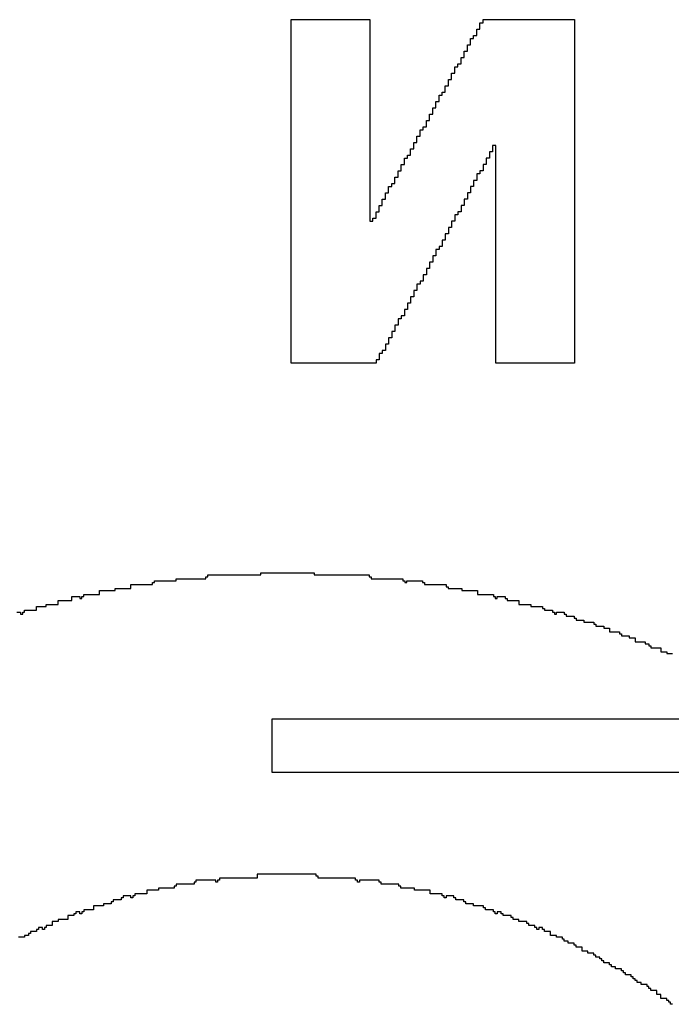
# Model space of a CAD drawing. Header units: millimetres. Extents: x -0.08 to 3.17, y -0.08 to 4.88.
# Tile 29 of 256: x 1.06 to 1.15, y 0.48 to 0.61. Entities that reach past the tile are written whole.
import ezdxf

# ---------------------------------------------------------------- set-up
doc = ezdxf.new("R2010")
doc.units = ezdxf.units.MM
doc.header["$MEASUREMENT"] = 0
doc.layers.add('BottomOverlay', color=54, linetype='Continuous')
doc.layers.add('TopOverlay', color=2, linetype='Continuous')

msp = doc.modelspace()

# ---------------------------------------------------------------- linework, layer by layer
at = {"layer": 'BottomOverlay'}
for p, q in [((1.09707, 0.56412), (1.09707, 0.60944)), ((1.09707, 0.60944), (1.10746, 0.60944)), ((1.10746, 0.60944), (1.10746, 0.58283)), ((1.12201, 0.60819), (1.12201, 0.60902)), ((1.12201, 0.60902), (1.12243, 0.60902)), ((1.12243, 0.60902), (1.12243, 0.60944)), ((1.12243, 0.60944), (1.13448, 0.60944)), ((1.13448, 0.60944), (1.13448, 0.59198)), ((1.12076, 0.60611), (1.12076, 0.60694)), ((1.12076, 0.60694), (1.12118, 0.60694)), ((1.12118, 0.60694), (1.12118, 0.60736)), ((1.12118, 0.60736), (1.12159, 0.60736)), ((1.12159, 0.60736), (1.12159, 0.60819)), ((1.12159, 0.60819), (1.12201, 0.60819)), ((1.12035, 0.60528), (1.12035, 0.60611)), ((1.12035, 0.60611), (1.12076, 0.60611)), ((1.11952, 0.60362), (1.11952, 0.60445)), ((1.11952, 0.60445), (1.11993, 0.60445)), ((1.11993, 0.60445), (1.11993, 0.60528)), ((1.11993, 0.60528), (1.12035, 0.60528)), ((1.11868, 0.60237), (1.11868, 0.6032)), ((1.11868, 0.6032), (1.1191, 0.6032)), ((1.1191, 0.6032), (1.1191, 0.60362)), ((1.1191, 0.60362), (1.11952, 0.60362)), ((1.11827, 0.60154), (1.11827, 0.60237)), ((1.11827, 0.60237), (1.11868, 0.60237)), ((1.11744, 0.59987), (1.11744, 0.60071)), ((1.11744, 0.60071), (1.11785, 0.60071)), ((1.11785, 0.60071), (1.11785, 0.60154)), ((1.11785, 0.60154), (1.11827, 0.60154)), ((1.11661, 0.59863), (1.11661, 0.59946)), ((1.11661, 0.59946), (1.11702, 0.59946)), ((1.11702, 0.59946), (1.11702, 0.59987)), ((1.11702, 0.59987), (1.11744, 0.59987)), ((1.11619, 0.5978), (1.11619, 0.59863)), ((1.11619, 0.59863), (1.11661, 0.59863)), ((1.11536, 0.59613), (1.11536, 0.59696)), ((1.11536, 0.59696), (1.11577, 0.59696)), ((1.11577, 0.59696), (1.11577, 0.5978)), ((1.11577, 0.5978), (1.11619, 0.5978)), ((1.11453, 0.59489), (1.11453, 0.5953)), ((1.11453, 0.5953), (1.11494, 0.5953)), ((1.11494, 0.5953), (1.11494, 0.59613)), ((1.11494, 0.59613), (1.11536, 0.59613)), ((1.1137, 0.59322), (1.1137, 0.59405)), ((1.1137, 0.59405), (1.11411, 0.59405)), ((1.11411, 0.59405), (1.11411, 0.59489)), ((1.11411, 0.59489), (1.11453, 0.59489)), ((1.11328, 0.59239), (1.11328, 0.59322)), ((1.11328, 0.59322), (1.1137, 0.59322)), ((1.12409, 0.59281), (1.12367, 0.59281)), ((1.12367, 0.59281), (1.12367, 0.59198)), ((1.12409, 0.56412), (1.12409, 0.59281)), ((1.11245, 0.59114), (1.11245, 0.59156)), ((1.11245, 0.59156), (1.11286, 0.59156)), ((1.11286, 0.59156), (1.11286, 0.59239)), ((1.11286, 0.59239), (1.11328, 0.59239)), ((1.12367, 0.59198), (1.12326, 0.59198)), ((1.12326, 0.59198), (1.12326, 0.59114)), ((1.13448, 0.59198), (1.13448, 0.59156)), ((1.13448, 0.59156), (1.13448, 0.56412)), ((1.11162, 0.58948), (1.11162, 0.59031)), ((1.11162, 0.59031), (1.11203, 0.59031)), ((1.11203, 0.59031), (1.11203, 0.59114)), ((1.11203, 0.59114), (1.11245, 0.59114)), ((1.12284, 0.59031), (1.12243, 0.59031)), ((1.12243, 0.59031), (1.12243, 0.58948)), ((1.12326, 0.59114), (1.12284, 0.59114)), ((1.12284, 0.59114), (1.12284, 0.59031)), ((1.1112, 0.58865), (1.1112, 0.58948)), ((1.1112, 0.58948), (1.11162, 0.58948)), ((1.12201, 0.58907), (1.12159, 0.58907)), ((1.12159, 0.58907), (1.12159, 0.58823)), ((1.12243, 0.58948), (1.12201, 0.58948)), ((1.12201, 0.58948), (1.12201, 0.58907)), ((1.11037, 0.5874), (1.11037, 0.58782)), ((1.11037, 0.58782), (1.11079, 0.58782)), ((1.11079, 0.58782), (1.11079, 0.58865)), ((1.11079, 0.58865), (1.1112, 0.58865)), ((1.12159, 0.58823), (1.12118, 0.58823)), ((1.12118, 0.58823), (1.12118, 0.5874)), ((1.10954, 0.58574), (1.10954, 0.58657)), ((1.10954, 0.58657), (1.10995, 0.58657)), ((1.10995, 0.58657), (1.10995, 0.5874)), ((1.10995, 0.5874), (1.11037, 0.5874)), ((1.12076, 0.58657), (1.12035, 0.58657)), ((1.12035, 0.58657), (1.12035, 0.58574)), ((1.12118, 0.5874), (1.12076, 0.5874)), ((1.12076, 0.5874), (1.12076, 0.58657)), ((1.10871, 0.58408), (1.10871, 0.58491)), ((1.10871, 0.58491), (1.10912, 0.58491)), ((1.10912, 0.58491), (1.10912, 0.58574)), ((1.10912, 0.58574), (1.10954, 0.58574)), ((1.11993, 0.58491), (1.11952, 0.58491)), ((1.11952, 0.58491), (1.11952, 0.58408)), ((1.12035, 0.58574), (1.11993, 0.58574)), ((1.11993, 0.58574), (1.11993, 0.58491)), ((1.10829, 0.58325), (1.10829, 0.58408)), ((1.10829, 0.58408), (1.10871, 0.58408)), ((1.1191, 0.58366), (1.11868, 0.58366)), ((1.11868, 0.58366), (1.11868, 0.58283)), ((1.11952, 0.58408), (1.1191, 0.58408)), ((1.1191, 0.58408), (1.1191, 0.58366)), ((1.10746, 0.58283), (1.10788, 0.58283)), ((1.10788, 0.58283), (1.10788, 0.58325)), ((1.10788, 0.58325), (1.10829, 0.58325)), ((1.11868, 0.58283), (1.11827, 0.58283)), ((1.11827, 0.58283), (1.11827, 0.582)), ((1.11785, 0.58117), (1.11744, 0.58117)), ((1.11744, 0.58117), (1.11744, 0.58034)), ((1.11827, 0.582), (1.11785, 0.582)), ((1.11785, 0.582), (1.11785, 0.58117)), ((1.11744, 0.58034), (1.11702, 0.58034)), ((1.11702, 0.58034), (1.11702, 0.5795)), ((1.11661, 0.57909), (1.11619, 0.57909)), ((1.11619, 0.57909), (1.11619, 0.57826)), ((1.11702, 0.5795), (1.11661, 0.5795)), ((1.11661, 0.5795), (1.11661, 0.57909)), ((1.11577, 0.57743), (1.11536, 0.57743)), ((1.11536, 0.57743), (1.11536, 0.57659)), ((1.11619, 0.57826), (1.11577, 0.57826)), ((1.11577, 0.57826), (1.11577, 0.57743)), ((1.11494, 0.57576), (1.11453, 0.57576)), ((1.11453, 0.57576), (1.11453, 0.57493)), ((1.11536, 0.57659), (1.11494, 0.57659)), ((1.11494, 0.57659), (1.11494, 0.57576)), ((1.11411, 0.57452), (1.1137, 0.57452)), ((1.1137, 0.57452), (1.1137, 0.57368)), ((1.11453, 0.57493), (1.11411, 0.57493)), ((1.11411, 0.57493), (1.11411, 0.57452)), ((1.1137, 0.57368), (1.11328, 0.57368)), ((1.11328, 0.57368), (1.11328, 0.57285)), ((1.11286, 0.57202), (1.11245, 0.57202)), ((1.11245, 0.57202), (1.11245, 0.57119)), ((1.11328, 0.57285), (1.11286, 0.57285)), ((1.11286, 0.57285), (1.11286, 0.57202)), ((1.11245, 0.57119), (1.11203, 0.57119)), ((1.11203, 0.57119), (1.11203, 0.57036)), ((1.11162, 0.56994), (1.1112, 0.56994)), ((1.1112, 0.56994), (1.1112, 0.56911)), ((1.11203, 0.57036), (1.11162, 0.57036)), ((1.11162, 0.57036), (1.11162, 0.56994)), ((1.11079, 0.56828), (1.11037, 0.56828)), ((1.11037, 0.56828), (1.11037, 0.56745)), ((1.1112, 0.56911), (1.11079, 0.56911)), ((1.11079, 0.56911), (1.11079, 0.56828)), ((1.11037, 0.56745), (1.10995, 0.56745)), ((1.10995, 0.56745), (1.10995, 0.56662)), ((1.10912, 0.56537), (1.10871, 0.56537)), ((1.10871, 0.56537), (1.10871, 0.56454)), ((1.10954, 0.56579), (1.10912, 0.56579)), ((1.10912, 0.56579), (1.10912, 0.56537)), ((1.10995, 0.56662), (1.10954, 0.56662)), ((1.10954, 0.56662), (1.10954, 0.56579)), ((1.10829, 0.56412), (1.09707, 0.56412)), ((1.10871, 0.56454), (1.10829, 0.56454)), ((1.10829, 0.56454), (1.10829, 0.56412)), ((1.13448, 0.56412), (1.12409, 0.56412)), ((1.09457, 0.51008), (1.09457, 0.51715)), ((1.09457, 0.51715), (2.00415, 0.51715)), ((1.44252, 0.51008), (1.09457, 0.51008))]:
    msp.add_line(p, q, dxfattribs=at)
at = {"layer": 'TopOverlay'}
for p, q in [((1.08192, 0.53539), (1.08192, 0.53565)), ((1.08192, 0.53565), (1.08582, 0.53565)), ((1.08582, 0.53565), (1.08582, 0.53591)), ((1.08582, 0.53591), (1.08608, 0.53591)), ((1.08608, 0.53591), (1.08608, 0.53617)), ((1.08608, 0.53617), (1.0931, 0.53617)), ((1.0931, 0.53617), (1.0931, 0.53643)), ((1.0931, 0.53643), (1.10012, 0.53643)), ((1.10012, 0.53643), (1.10012, 0.53617)), ((1.10012, 0.53617), (1.1074, 0.53617)), ((1.1074, 0.53617), (1.1074, 0.53591)), ((1.1074, 0.53591), (1.10766, 0.53591)), ((1.10766, 0.53591), (1.10766, 0.53565)), ((1.10766, 0.53565), (1.11182, 0.53565)), ((1.11182, 0.53565), (1.11182, 0.53539)), ((1.07386, 0.53408), (1.07386, 0.53434)), ((1.07386, 0.53434), (1.07594, 0.53434)), ((1.07594, 0.53434), (1.07594, 0.53487)), ((1.07594, 0.53487), (1.0788, 0.53487)), ((1.0788, 0.53487), (1.0788, 0.53513)), ((1.0788, 0.53513), (1.07906, 0.53513)), ((1.07906, 0.53513), (1.07906, 0.53539)), ((1.07906, 0.53539), (1.08192, 0.53539)), ((1.11182, 0.53539), (1.11208, 0.53539)), ((1.11208, 0.53539), (1.11208, 0.53513)), ((1.11208, 0.53513), (1.11234, 0.53513)), ((1.11234, 0.53513), (1.11234, 0.53539)), ((1.11234, 0.53539), (1.11442, 0.53539)), ((1.11442, 0.53539), (1.11442, 0.53513)), ((1.11442, 0.53513), (1.11468, 0.53513)), ((1.11468, 0.53513), (1.11468, 0.53487)), ((1.11468, 0.53487), (1.11754, 0.53487)), ((1.11754, 0.53487), (1.11754, 0.5346)), ((1.11754, 0.5346), (1.1178, 0.5346)), ((1.1178, 0.5346), (1.1178, 0.53434)), ((1.1178, 0.53434), (1.11962, 0.53434)), ((1.11962, 0.53434), (1.11962, 0.53408)), ((1.06814, 0.53278), (1.06814, 0.5333)), ((1.06814, 0.5333), (1.06918, 0.5333)), ((1.06918, 0.5333), (1.06918, 0.53304)), ((1.06918, 0.53304), (1.06944, 0.53304)), ((1.06944, 0.53304), (1.06944, 0.5333)), ((1.06944, 0.5333), (1.0697, 0.5333)), ((1.0697, 0.5333), (1.0697, 0.53356)), ((1.0697, 0.53356), (1.07178, 0.53356)), ((1.07178, 0.53356), (1.07178, 0.53408)), ((1.07178, 0.53408), (1.07386, 0.53408)), ((1.11962, 0.53408), (1.1217, 0.53408)), ((1.1217, 0.53408), (1.1217, 0.53356)), ((1.1217, 0.53356), (1.12378, 0.53356)), ((1.12378, 0.53356), (1.12378, 0.5333)), ((1.12378, 0.5333), (1.12404, 0.5333)), ((1.12404, 0.5333), (1.12404, 0.53304)), ((1.12404, 0.53304), (1.1243, 0.53304)), ((1.1243, 0.53304), (1.1243, 0.5333)), ((1.1243, 0.5333), (1.12534, 0.5333)), ((1.12534, 0.5333), (1.12534, 0.53304)), ((1.12534, 0.53304), (1.1256, 0.53304)), ((1.1256, 0.53304), (1.1256, 0.53278)), ((1.06346, 0.53148), (1.06346, 0.532)), ((1.06346, 0.532), (1.06476, 0.532)), ((1.06476, 0.532), (1.06476, 0.53226)), ((1.06476, 0.53226), (1.06632, 0.53226)), ((1.06632, 0.53226), (1.06632, 0.53278)), ((1.06632, 0.53278), (1.06814, 0.53278)), ((1.1256, 0.53278), (1.12716, 0.53278)), ((1.12716, 0.53278), (1.12716, 0.53226)), ((1.12716, 0.53226), (1.12873, 0.53226)), ((1.12873, 0.53226), (1.12873, 0.532)), ((1.12873, 0.532), (1.13029, 0.532)), ((1.13029, 0.532), (1.13029, 0.53174)), ((1.13029, 0.53174), (1.13055, 0.53174)), ((1.13055, 0.53174), (1.13055, 0.53148)), ((1.06085, 0.53122), (1.06137, 0.53122)), ((1.06137, 0.53122), (1.06137, 0.53096)), ((1.06137, 0.53096), (1.06164, 0.53096)), ((1.06164, 0.53096), (1.06164, 0.53122)), ((1.06164, 0.53122), (1.0619, 0.53122)), ((1.0619, 0.53122), (1.0619, 0.53148)), ((1.0619, 0.53148), (1.06346, 0.53148)), ((1.13055, 0.53148), (1.13159, 0.53148)), ((1.13159, 0.53148), (1.13159, 0.53122)), ((1.13159, 0.53122), (1.13185, 0.53122)), ((1.13185, 0.53122), (1.13185, 0.53096)), ((1.13185, 0.53096), (1.13211, 0.53096)), ((1.13211, 0.53096), (1.13211, 0.53122)), ((1.13211, 0.53122), (1.13315, 0.53122)), ((1.13315, 0.53122), (1.13315, 0.53096)), ((1.13315, 0.53096), (1.13341, 0.53096)), ((1.13341, 0.53096), (1.13341, 0.5307)), ((1.13341, 0.5307), (1.13445, 0.5307)), ((1.13445, 0.5307), (1.13445, 0.53044)), ((1.13445, 0.53044), (1.13471, 0.53044)), ((1.13471, 0.53044), (1.13471, 0.53018)), ((1.13471, 0.53018), (1.13575, 0.53018)), ((1.13575, 0.53018), (1.13575, 0.52992)), ((1.13575, 0.52992), (1.13705, 0.52992)), ((1.13705, 0.52992), (1.13705, 0.52966)), ((1.13705, 0.52966), (1.13731, 0.52966)), ((1.13731, 0.52966), (1.13731, 0.5294)), ((1.13731, 0.5294), (1.13835, 0.5294)), ((1.13835, 0.5294), (1.13835, 0.52914)), ((1.13835, 0.52914), (1.13913, 0.52914)), ((1.13913, 0.52914), (1.13913, 0.52862)), ((1.13913, 0.52862), (1.14043, 0.52862)), ((1.14043, 0.52862), (1.14043, 0.52836)), ((1.14043, 0.52836), (1.14069, 0.52836)), ((1.14069, 0.52836), (1.14069, 0.5281)), ((1.14069, 0.5281), (1.14173, 0.5281)), ((1.14173, 0.5281), (1.14173, 0.52784)), ((1.14173, 0.52784), (1.14251, 0.52784)), ((1.14251, 0.52784), (1.14251, 0.52732)), ((1.14251, 0.52732), (1.14381, 0.52732)), ((1.14381, 0.52732), (1.14381, 0.52706)), ((1.14381, 0.52706), (1.14433, 0.52706)), ((1.14433, 0.52706), (1.14433, 0.5268)), ((1.14433, 0.5268), (1.14459, 0.5268)), ((1.14459, 0.5268), (1.14459, 0.52654)), ((1.14459, 0.52654), (1.14589, 0.52654)), ((1.14589, 0.52654), (1.14589, 0.52602)), ((1.14589, 0.52602), (1.14667, 0.52602)), ((1.14667, 0.52602), (1.14667, 0.52576)), ((1.14667, 0.52576), (1.14745, 0.52576)), ((1.09388, 0.49664), (1.09258, 0.49664)), ((1.09258, 0.49664), (1.09258, 0.49612)), ((1.09414, 0.49664), (1.09388, 0.49664)), ((1.10038, 0.49664), (1.09414, 0.49664)), ((1.10038, 0.49638), (1.10038, 0.49664)), ((1.08426, 0.49534), (1.08192, 0.49534)), ((1.08192, 0.49534), (1.08192, 0.49508)), ((1.08452, 0.4956), (1.08426, 0.4956)), ((1.08426, 0.4956), (1.08426, 0.49534)), ((1.08712, 0.49586), (1.08452, 0.49586)), ((1.08452, 0.49586), (1.08452, 0.4956)), ((1.08712, 0.4956), (1.08712, 0.49586)), ((1.08738, 0.4956), (1.08712, 0.4956)), ((1.08764, 0.49586), (1.08738, 0.49586)), ((1.08738, 0.49586), (1.08738, 0.4956)), ((1.09258, 0.49612), (1.08764, 0.49612)), ((1.08764, 0.49612), (1.08764, 0.49586)), ((1.10064, 0.49638), (1.10038, 0.49638)), ((1.10064, 0.49612), (1.10064, 0.49638)), ((1.10558, 0.49612), (1.10064, 0.49612)), ((1.10558, 0.49586), (1.10558, 0.49612)), ((1.10584, 0.49586), (1.10558, 0.49586)), ((1.10584, 0.4956), (1.10584, 0.49586)), ((1.1061, 0.4956), (1.10584, 0.4956)), ((1.1087, 0.49586), (1.1061, 0.49586)), ((1.1061, 0.49586), (1.1061, 0.4956)), ((1.1087, 0.4956), (1.1087, 0.49586)), ((1.10896, 0.4956), (1.1087, 0.4956)), ((1.10896, 0.49534), (1.10896, 0.4956)), ((1.1113, 0.49534), (1.10896, 0.49534)), ((1.1113, 0.49508), (1.1113, 0.49534)), ((1.07802, 0.49404), (1.07646, 0.49404)), ((1.07646, 0.49404), (1.07646, 0.49378)), ((1.07958, 0.49456), (1.07802, 0.49456)), ((1.07802, 0.49456), (1.07802, 0.49404)), ((1.08166, 0.49482), (1.07958, 0.49482)), ((1.07958, 0.49482), (1.07958, 0.49456)), ((1.08192, 0.49508), (1.08166, 0.49508)), ((1.08166, 0.49508), (1.08166, 0.49482)), ((1.11156, 0.49508), (1.1113, 0.49508)), ((1.11156, 0.49482), (1.11156, 0.49508)), ((1.11338, 0.49482), (1.11156, 0.49482)), ((1.11338, 0.49456), (1.11338, 0.49482)), ((1.11546, 0.49456), (1.11338, 0.49456)), ((1.11546, 0.49404), (1.11546, 0.49456)), ((1.11702, 0.49404), (1.11546, 0.49404)), ((1.11702, 0.49378), (1.11702, 0.49404)), ((1.07334, 0.49274), (1.0723, 0.49274)), ((1.0723, 0.49274), (1.0723, 0.49248)), ((1.0736, 0.493), (1.07334, 0.493)), ((1.07334, 0.493), (1.07334, 0.49274)), ((1.07464, 0.49326), (1.0736, 0.49326)), ((1.0736, 0.49326), (1.0736, 0.493)), ((1.0749, 0.49352), (1.07464, 0.49352)), ((1.07464, 0.49352), (1.07464, 0.49326)), ((1.07594, 0.49378), (1.0749, 0.49378)), ((1.0749, 0.49378), (1.0749, 0.49352)), ((1.07594, 0.49352), (1.07594, 0.49378)), ((1.0762, 0.49352), (1.07594, 0.49352)), ((1.07646, 0.49378), (1.0762, 0.49378)), ((1.0762, 0.49378), (1.0762, 0.49352)), ((1.11728, 0.49378), (1.11702, 0.49378)), ((1.11728, 0.49352), (1.11728, 0.49378)), ((1.11754, 0.49352), (1.11728, 0.49352)), ((1.11858, 0.49378), (1.11754, 0.49378)), ((1.11754, 0.49378), (1.11754, 0.49352)), ((1.11858, 0.49352), (1.11858, 0.49378)), ((1.11884, 0.49352), (1.11858, 0.49352)), ((1.11884, 0.49326), (1.11884, 0.49352)), ((1.11988, 0.49326), (1.11884, 0.49326)), ((1.11988, 0.493), (1.11988, 0.49326)), ((1.12014, 0.493), (1.11988, 0.493)), ((1.12014, 0.49274), (1.12014, 0.493)), ((1.12118, 0.49274), (1.12014, 0.49274)), ((1.12118, 0.49248), (1.12118, 0.49274)), ((1.06866, 0.49144), (1.0684, 0.49144)), ((1.0684, 0.49144), (1.0684, 0.49118)), ((1.06918, 0.4917), (1.06866, 0.4917)), ((1.06866, 0.4917), (1.06866, 0.49144)), ((1.06918, 0.49144), (1.06918, 0.4917)), ((1.06944, 0.49144), (1.06918, 0.49144)), ((1.0697, 0.4917), (1.06944, 0.4917)), ((1.06944, 0.4917), (1.06944, 0.49144)), ((1.071, 0.49196), (1.0697, 0.49196)), ((1.0697, 0.49196), (1.0697, 0.4917)), ((1.0723, 0.49248), (1.071, 0.49248)), ((1.071, 0.49248), (1.071, 0.49196)), ((1.12248, 0.49248), (1.12118, 0.49248)), ((1.12248, 0.49222), (1.12248, 0.49248)), ((1.12274, 0.49222), (1.12248, 0.49222)), ((1.12274, 0.49196), (1.12274, 0.49222)), ((1.12378, 0.49196), (1.12274, 0.49196)), ((1.12378, 0.4917), (1.12378, 0.49196)), ((1.12404, 0.4917), (1.12378, 0.4917)), ((1.12404, 0.49144), (1.12404, 0.4917)), ((1.1243, 0.49144), (1.12404, 0.49144)), ((1.12482, 0.4917), (1.1243, 0.4917)), ((1.1243, 0.4917), (1.1243, 0.49144)), ((1.12482, 0.49144), (1.12482, 0.4917)), ((1.12508, 0.49144), (1.12482, 0.49144)), ((1.12508, 0.49118), (1.12508, 0.49144)), ((1.06632, 0.4904), (1.06554, 0.4904)), ((1.06554, 0.4904), (1.06554, 0.48988)), ((1.06762, 0.49066), (1.06632, 0.49066)), ((1.06632, 0.49066), (1.06632, 0.4904)), ((1.0684, 0.49118), (1.06762, 0.49118)), ((1.06762, 0.49118), (1.06762, 0.49066)), ((1.12612, 0.49118), (1.12508, 0.49118)), ((1.12612, 0.49092), (1.12612, 0.49118)), ((1.12638, 0.49092), (1.12612, 0.49092)), ((1.12638, 0.49066), (1.12638, 0.49092)), ((1.12716, 0.49066), (1.12638, 0.49066)), ((1.12716, 0.4904), (1.12716, 0.49066)), ((1.1282, 0.4904), (1.12716, 0.4904)), ((1.1282, 0.49014), (1.1282, 0.4904)), ((1.12847, 0.49014), (1.1282, 0.49014)), ((1.12847, 0.48988), (1.12847, 0.49014)), ((1.06268, 0.48884), (1.06242, 0.48884)), ((1.06242, 0.48884), (1.06242, 0.48858)), ((1.06346, 0.4891), (1.06268, 0.4891)), ((1.06268, 0.4891), (1.06268, 0.48884)), ((1.06372, 0.48936), (1.06346, 0.48936)), ((1.06346, 0.48936), (1.06346, 0.4891)), ((1.06424, 0.48962), (1.06372, 0.48962)), ((1.06372, 0.48962), (1.06372, 0.48936)), ((1.06424, 0.48936), (1.06424, 0.48962)), ((1.0645, 0.48936), (1.06424, 0.48936)), ((1.06476, 0.48962), (1.0645, 0.48962)), ((1.0645, 0.48962), (1.0645, 0.48936)), ((1.06554, 0.48988), (1.06476, 0.48988)), ((1.06476, 0.48988), (1.06476, 0.48962)), ((1.12925, 0.48988), (1.12847, 0.48988)), ((1.12925, 0.48962), (1.12925, 0.48988)), ((1.12951, 0.48962), (1.12925, 0.48962)), ((1.12951, 0.48936), (1.12951, 0.48962)), ((1.12977, 0.48936), (1.12951, 0.48936)), ((1.13029, 0.48962), (1.12977, 0.48962)), ((1.12977, 0.48962), (1.12977, 0.48936)), ((1.13029, 0.48936), (1.13029, 0.48962)), ((1.13055, 0.48936), (1.13029, 0.48936)), ((1.13055, 0.4891), (1.13055, 0.48936)), ((1.13133, 0.4891), (1.13055, 0.4891)), ((1.13133, 0.48858), (1.13133, 0.4891)), ((1.0619, 0.48832), (1.06111, 0.48832)), ((1.06242, 0.48858), (1.0619, 0.48858)), ((1.0619, 0.48858), (1.0619, 0.48832)), ((1.13211, 0.48858), (1.13133, 0.48858)), ((1.13211, 0.48832), (1.13211, 0.48858)), ((1.13289, 0.48832), (1.13211, 0.48832)), ((1.13289, 0.48806), (1.13289, 0.48832)), ((1.13315, 0.48806), (1.13289, 0.48806)), ((1.13315, 0.4878), (1.13315, 0.48806)), ((1.13367, 0.4878), (1.13315, 0.4878)), ((1.13367, 0.48754), (1.13367, 0.4878)), ((1.13445, 0.48754), (1.13367, 0.48754)), ((1.13445, 0.48728), (1.13445, 0.48754)), ((1.13471, 0.48728), (1.13445, 0.48728)), ((1.13471, 0.48702), (1.13471, 0.48728)), ((1.13549, 0.48702), (1.13471, 0.48702)), ((1.13549, 0.4865), (1.13549, 0.48702)), ((1.13627, 0.4865), (1.13549, 0.4865)), ((1.13627, 0.48624), (1.13627, 0.4865)), ((1.13705, 0.48624), (1.13627, 0.48624)), ((1.13705, 0.48598), (1.13705, 0.48624)), ((1.13731, 0.48598), (1.13705, 0.48598)), ((1.13731, 0.48572), (1.13731, 0.48598)), ((1.13783, 0.48572), (1.13731, 0.48572)), ((1.13783, 0.48546), (1.13783, 0.48572)), ((1.13809, 0.48546), (1.13783, 0.48546)), ((1.13809, 0.4852), (1.13809, 0.48546)), ((1.13835, 0.4852), (1.13809, 0.4852)), ((1.13835, 0.48494), (1.13835, 0.4852)), ((1.13913, 0.48494), (1.13835, 0.48494)), ((1.13913, 0.48468), (1.13913, 0.48494)), ((1.13939, 0.48468), (1.13913, 0.48468)), ((1.13939, 0.48442), (1.13939, 0.48468)), ((1.13991, 0.48442), (1.13939, 0.48442)), ((1.13991, 0.48416), (1.13991, 0.48442)), ((1.14069, 0.48416), (1.13991, 0.48416)), ((1.14069, 0.4839), (1.14069, 0.48416)), ((1.14095, 0.4839), (1.14069, 0.4839)), ((1.14095, 0.48364), (1.14095, 0.4839)), ((1.14121, 0.48364), (1.14095, 0.48364)), ((1.14121, 0.48338), (1.14121, 0.48364)), ((1.14199, 0.48338), (1.14121, 0.48338)), ((1.14199, 0.48312), (1.14199, 0.48338)), ((1.14225, 0.48312), (1.14199, 0.48312)), ((1.14225, 0.48286), (1.14225, 0.48312)), ((1.14251, 0.48286), (1.14225, 0.48286)), ((1.14251, 0.4826), (1.14251, 0.48286)), ((1.14277, 0.4826), (1.14251, 0.4826)), ((1.14277, 0.48234), (1.14277, 0.4826)), ((1.14329, 0.48234), (1.14277, 0.48234)), ((1.14329, 0.48208), (1.14329, 0.48234)), ((1.14407, 0.48208), (1.14329, 0.48208)), ((1.14407, 0.48182), (1.14407, 0.48208)), ((1.14433, 0.48182), (1.14407, 0.48182)), ((1.14433, 0.48156), (1.14433, 0.48182)), ((1.14459, 0.48156), (1.14433, 0.48156)), ((1.14459, 0.4813), (1.14459, 0.48156)), ((1.14537, 0.4813), (1.14459, 0.4813)), ((1.14537, 0.48078), (1.14537, 0.4813)), ((1.14589, 0.48078), (1.14537, 0.48078)), ((1.14589, 0.48026), (1.14589, 0.48078)), ((1.14667, 0.48026), (1.14589, 0.48026)), ((1.14667, 0.48), (1.14667, 0.48026)), ((1.14693, 0.48), (1.14667, 0.48)), ((1.14693, 0.47974), (1.14693, 0.48)), ((1.14719, 0.47974), (1.14693, 0.47974)), ((1.14719, 0.47948), (1.14719, 0.47974)), ((1.14745, 0.47948), (1.14719, 0.47948))]:
    msp.add_line(p, q, dxfattribs=at)

doc.saveas('drawing.dxf')
